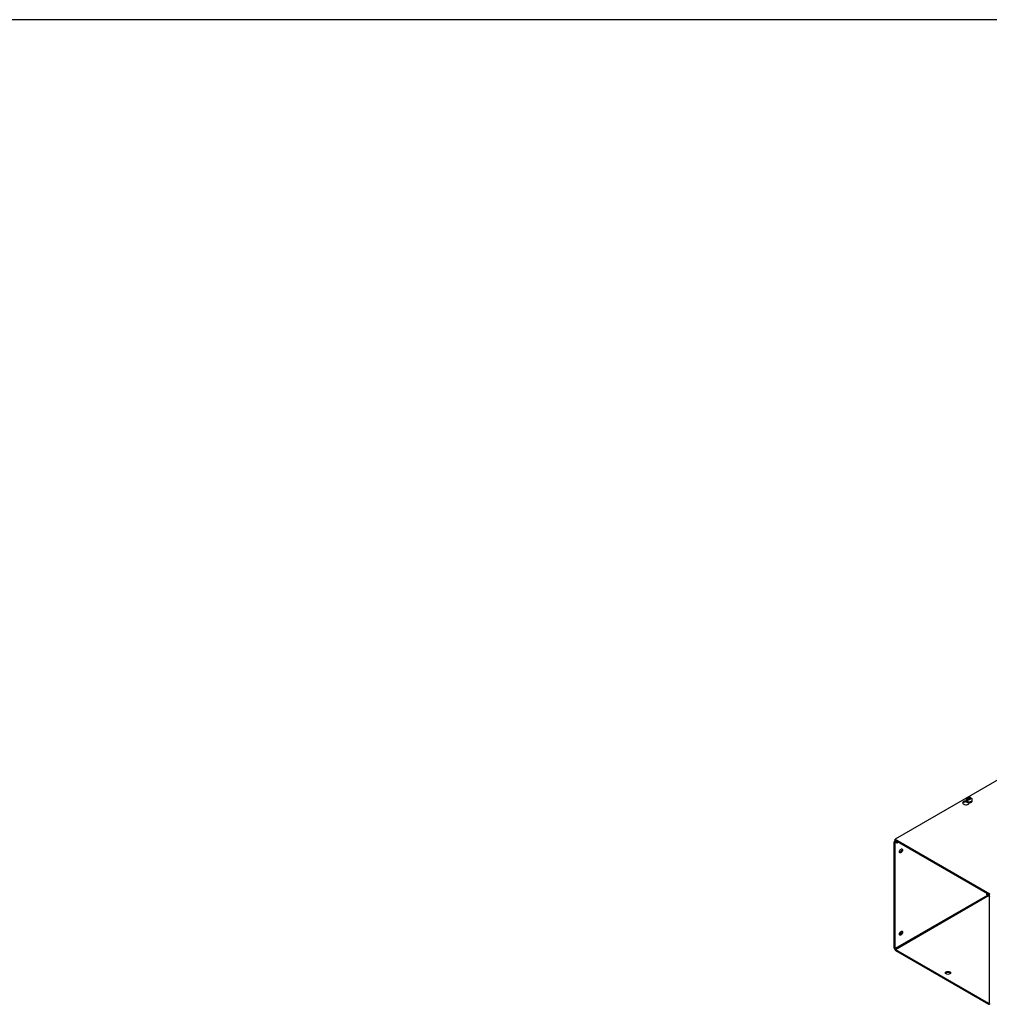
# Model space of a CAD drawing. Header units: inches. Extents: x 1 to 299, y -2 to 199.
# Tile 5 of 9: x 138 to 196, y 140 to 199. Entities that reach past the tile are written whole.
import ezdxf

# ---------------------------------------------------------------- set-up
doc = ezdxf.new("R2010")
doc.units = ezdxf.units.IN
doc.header["$MEASUREMENT"] = 0
for name, color, linetype in [('COM56315-1', 7, 'Continuous'), ('COM56318-1', 7, 'Continuous'), ('Default', 7, 'Continuous'), ('SCS19515', 7, 'Continuous')]:
    doc.layers.add(name, color=color, linetype=linetype)

# ---------------------------------------------------------------- blocks, each defined once
blk = doc.blocks.new('SE2')
at = {"layer": 'COM56315-1', "color": 7, "linetype": 'Continuous'}
for p, q in [((190.51, 149.485), (190.465, 149.46)), ((190.443, 142.996), (190.443, 149.41)), ((190.494, 149.381), (190.519, 149.395)), ((190.494, 142.966), (190.494, 149.381)), ((190.542, 149.467), (190.519, 149.454)), ((190.519, 149.454), (190.62, 149.396)), ((190.519, 149.395), (190.62, 149.337)), ((190.62, 149.396), (190.642, 149.409)), ((190.62, 149.337), (190.62, 149.396)), ((190.62, 149.337), (190.693, 149.38)), ((196.074, 146.188), (190.494, 142.966)), ((190.519, 142.922), (196.125, 146.159)), ((196.047, 146.288), (196.025, 146.276)), ((196.025, 146.276), (196.125, 146.218)), ((196.025, 146.217), (196.025, 146.276)), ((196.025, 146.217), (196.125, 146.159)), ((196.125, 146.218), (196.147, 146.23)), ((196.151, 146.115), (196.151, 139.7)), ((190.519, 142.922), (196.125, 139.686)), ((190.519, 142.863), (196.125, 139.627)), ((196.151, 139.7), (196.125, 139.686))]:
    blk.add_line(p, q, dxfattribs=at)
for centre, major_axis, start_param, end_param in [((190.519, 149.366), (0.054, -0.0935), 2.356194, 3.926991), ((190.519, 149.366), (0.018, -0.0312), 2.356194, 3.926991), ((190.797, 148.886), (-0.067, -0.115), 0.392819, 2.748773), ((196.125, 146.129), (-0.054, 0.0935), 3.926991, 5.497787), ((196.125, 146.129), (-0.018, 0.0312), 3.926991, 5.497787), ((190.797, 143.928), (-0.067, -0.115), 0.392819, 2.748773), ((190.519, 142.952), (-0.054, 0.0935), 0.785398, 2.356194), ((190.519, 142.952), (-0.018, 0.0312), 0.785398, 2.356194), ((193.676, 141.449), (0.156, 0), 0.331895, 2.809698), ((196.125, 139.715), (-0.018, 0.0312), 2.356194, 3.926991), ((196.125, 139.715), (-0.054, 0.0935), 2.356194, 3.926991)]:
    blk.add_ellipse(centre, major_axis=major_axis, ratio=0.57735, start_param=start_param, end_param=end_param, dxfattribs=at)
for centre, major_axis in [((190.848, 148.856), (-0.067, -0.115)), ((190.848, 143.899), (-0.067, -0.115)), ((193.676, 141.508), (0.156, 0))]:
    blk.add_ellipse(centre, major_axis=major_axis, ratio=0.57735, dxfattribs=at)
at = {"layer": 'COM56318-1', "color": 7, "linetype": 'Continuous'}
for p, q in [((232.869, 174.031), (190.487, 149.562)), ((194.783, 151.8), (194.783, 151.826)), ((194.783, 151.8), (194.799, 151.809)), ((194.96, 151.733), (194.96, 151.762)), ((190.487, 149.562), (196.202, 146.263)), ((190.487, 149.498), (190.487, 149.562)), ((190.487, 149.498), (196.202, 146.199))]:
    blk.add_line(p, q, dxfattribs=at)
for centre, major_axis, start_param, end_param in [((194.759, 151.747), (0.203, 0), 1.539186, 6.405229), ((194.759, 151.684), (-0.203, 0), 4.590345, 6.008059)]:
    blk.add_ellipse(centre, major_axis=major_axis, ratio=0.57735, start_param=start_param, end_param=end_param, dxfattribs=at)
at = {"layer": 'SCS19515', "color": 7, "linetype": 'Continuous'}
for p, q in [((194.763, 151.928), (194.763, 151.879)), ((194.871, 151.918), (194.8, 151.877)), ((194.895, 151.993), (194.864, 151.976)), ((194.895, 152.034), (194.964, 152.034)), ((194.895, 151.993), (194.895, 152.034)), ((194.895, 151.993), (194.895, 151.942)), ((194.895, 151.972), (194.964, 151.972)), ((194.906, 151.951), (194.937, 151.969)), ((195.007, 151.969), (194.937, 151.969)), ((194.995, 152.051), (194.964, 152.034)), ((194.964, 151.972), (194.964, 152.034)), ((195.007, 151.997), (194.964, 151.972)), ((195.007, 152.009), (195.038, 152.027)), ((195.007, 152.009), (195.007, 151.969)), ((195.138, 151.879), (195.138, 151.928))]:
    blk.add_line(p, q, dxfattribs=at)
for centre, radius, start, end in [((194.942, 151.855), 0.144, 122.64314, 170.97254), ((194.984, 151.83), 0.144, 122.64346, 170.97222), ((195.014, 151.929), 0.124, 358.79356, 53.0062)]:
    blk.add_arc(centre, radius, start, end, dxfattribs=at)
for centre, major_axis, start_param, end_param in [((194.951, 151.928), (0.188, 0), 3.141161, 6.278747), ((194.951, 151.879), (-0.188, 0), 0, 3.141593), ((194.951, 151.94), (-0.186, 0), 0.623612, 0.947184), ((194.951, 152.001), (0.0975, 0), 1.098165, 3.614224), ((194.951, 152.001), (-0.0975, 0), 1.098165, 3.614224), ((194.951, 151.879), (-0.188, 0), 3.141593, 3.16457)]:
    blk.add_ellipse(centre, major_axis=major_axis, ratio=0.57735, start_param=start_param, end_param=end_param, dxfattribs=at)
for points, knots in [([(195.037, 152.058), (195.028, 152.061), (195.009, 152.068), (194.973, 152.074), (194.933, 152.074), (194.893, 152.069), (194.856, 152.056), (194.824, 152.039), (194.799, 152.017), (194.779, 151.991), (194.768, 151.963), (194.762, 151.94), (194.764, 151.929), (194.764, 151.928)], [0, 0, 0, 0, 0.07566, 0.183275, 0.291699, 0.401888, 0.51547, 0.619185, 0.716865, 0.809388, 0.899112, 0.987788, 1, 1, 1, 1]), ([(194.764, 151.88), (194.764, 151.873), (194.764, 151.86), (194.773, 151.837), (194.79, 151.815), (194.813, 151.796), (194.843, 151.78), (194.878, 151.768), (194.917, 151.761), (194.957, 151.759), (194.996, 151.762), (195.034, 151.771), (195.068, 151.784), (195.098, 151.802), (195.12, 151.824), (195.133, 151.847), (195.139, 151.868), (195.138, 151.878), (195.137, 151.882)], [0, 0, 0, 0, 0.041802, 0.103676, 0.166363, 0.231982, 0.30018, 0.369304, 0.438274, 0.507063, 0.575877, 0.644932, 0.714494, 0.78482, 0.85576, 0.917381, 0.976829, 1, 1, 1, 1]), ([(195.06, 152.027), (195.059, 152.031), (195.058, 152.035), (195.055, 152.042), (195.054, 152.045), (195.05, 152.05), (195.048, 152.052), (195.043, 152.056), (195.04, 152.058), (195.034, 152.06), (195.031, 152.06), (195.025, 152.061), (195.021, 152.061), (195.014, 152.059), (195.01, 152.058), (195.003, 152.055), (194.999, 152.054), (194.995, 152.051)], [0, 0, 0, 0, 0.125, 0.125, 0.25, 0.25, 0.375, 0.375, 0.5, 0.5, 0.625, 0.625, 0.75, 0.75, 0.875, 0.875, 1, 1, 1, 1]), ([(195.038, 152.027), (195.041, 152.029), (195.045, 152.031), (195.053, 152.034), (195.056, 152.035), (195.063, 152.036), (195.067, 152.036), (195.074, 152.036), (195.077, 152.035), (195.083, 152.033), (195.085, 152.032), (195.088, 152.029), (195.088, 152.029), (195.089, 152.029)], [0, 0, 0, 0, 0.125, 0.125, 0.25, 0.25, 0.375, 0.375, 0.5, 0.5, 0.625, 0.625, 0.6404323, 0.6404323, 0.6404323, 0.6404323])]:
    blk.add_open_spline(points, degree=3, knots=knots, dxfattribs=at)
blk = doc.blocks.new('BORDER')
at = {"layer": 'Default', "color": 7, "linetype": 'Continuous'}
blk.add_line((0, 27.86), (-41.86, 27.86), dxfattribs=at)

msp = doc.modelspace()

# ---------------------------------------------------------------- block references
at = {"layer": 'Default', "color": 7, "xscale": 7.12, "yscale": 7.12, "zscale": 7.12}
msp.add_blockref('BORDER', (299.411, 0.564), dxfattribs=at)
at = {"layer": 'Default'}
msp.add_blockref('SE2', (0, 0), dxfattribs=at)

doc.saveas('drawing.dxf')
